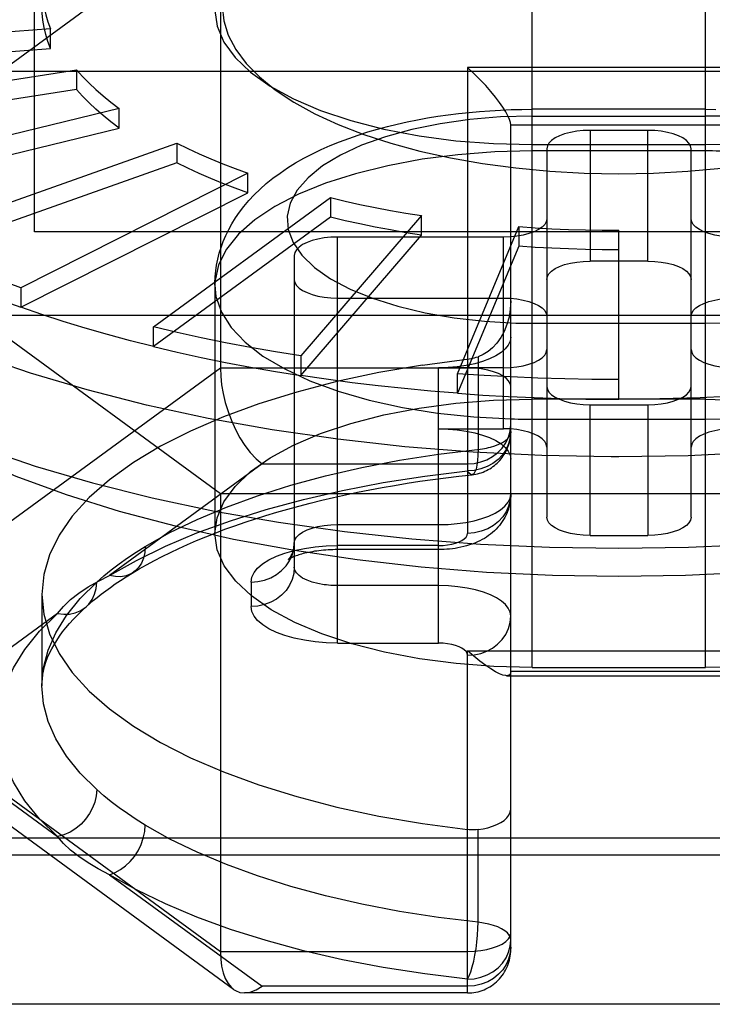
# Model space of a CAD drawing. Header units: inches. Extents: x 0 to 136, y 0 to 88.
# Tile 38 of 74: x 37.526 to 37.715, y 65.606 to 65.875. Entities that reach past the tile are written whole.
import ezdxf

# ---------------------------------------------------------------- set-up
doc = ezdxf.new("R2010")
doc.units = ezdxf.units.IN
doc.header["$LTSCALE"] = 7.48
doc.header["$MEASUREMENT"] = 0
doc.linetypes.add('HIDDEN', pattern=[0.2, 0.1, -0.1])
doc.layers.get('0').update_dxf_attribs({"linetype": 'CONTINUOUS'})
doc.layers.add('DEFAULT_2', color=8, linetype='HIDDEN')

msp = doc.modelspace()

# ---------------------------------------------------------------- linework, layer by layer
at = {"color": 3, "linetype": 'Continuous'}
msp.add_line((33.3251012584, 65.8611601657), (57.8051012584, 65.8611601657), dxfattribs=at)
at = {"layer": 'DEFAULT_2', "color": 8, "linetype": 'HIDDEN'}
for p, q in [((37.5301012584, 65.81737010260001), (37.5301012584, 66.0948677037)), ((37.66592803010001, 65.6984047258), (37.66592803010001, 65.9973852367)), ((37.7131721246, 65.6984047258), (37.7131721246, 65.9973852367)), ((37.4720618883, 65.8254240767), (37.5808217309, 65.9050358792)), ((37.5808217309, 65.9050358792), (37.5808217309, 65.7801509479)), ((37.5344937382, 65.8727414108), (37.4395024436, 65.8656627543)), ((37.5344937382, 65.8673891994), (37.5344937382, 65.8727414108)), ((37.4395024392, 65.8603105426), (37.5344937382, 65.8673891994)), ((37.450958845, 65.8475933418), (37.5415984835, 65.8615355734)), ((37.5415984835, 65.8615355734), (37.5415984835, 65.856183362)), ((37.6482429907, 65.86221818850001), (37.6482429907, 65.7350184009)), ((37.730920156, 65.86221818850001), (37.6482429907, 65.86221818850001)), ((37.5415984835, 65.856183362), (37.4509588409, 65.8422411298)), ((37.55319962, 65.85102137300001), (37.46966567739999, 65.830639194)), ((37.55319962, 65.8456691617), (37.55319962, 65.85102137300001)), ((37.7131721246, 65.8507746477), (37.66592803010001, 65.8507746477)), ((37.6659297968, 65.8489303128), (37.7131522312, 65.8489303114)), ((37.4696656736, 65.8252869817), (37.55319962, 65.8456691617)), ((37.6600540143, 65.6213727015), (37.6600540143, 65.8465222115)), ((37.6600540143, 65.8465222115), (37.7191091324, 65.8465222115)), ((37.6817075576, 65.8450200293), (37.6817075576, 65.8093386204)), ((37.6974555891, 65.8450200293), (37.6817075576, 65.8450200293)), ((37.6974555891, 65.8093386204), (37.6974555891, 65.8450200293)), ((37.4950545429, 65.815315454), (37.5689446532, 65.8415182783)), ((37.5689446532, 65.8415182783), (37.5689446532, 65.83616606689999)), ((37.66592803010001, 65.84113036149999), (37.7131721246, 65.84113036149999)), ((37.669896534, 65.840028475), (37.669896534, 65.7394568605)), ((37.7092666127, 65.7394568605), (37.7092666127, 65.840028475)), ((37.5689446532, 65.83616606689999), (37.4950545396, 65.8099632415)), ((37.5883551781, 65.833315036), (37.5263540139, 65.80208772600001)), ((37.5883551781, 65.82796282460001), (37.5883551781, 65.833315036)), ((37.5263540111, 65.79673551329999), (37.5883551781, 65.82796282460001)), ((37.5626130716, 65.7913579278), (37.6108414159, 65.8266608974)), ((37.6108414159, 65.8266608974), (37.6108414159, 65.8213086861)), ((37.5808217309, 65.7458122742), (37.4720618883, 65.8254240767)), ((37.6108414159, 65.8213086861), (37.5626130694, 65.7860057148)), ((37.6357201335, 65.8217580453), (37.602730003, 65.7834520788)), ((37.6357201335, 65.8164058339), (37.6357201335, 65.8217580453)), ((37.6454858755, 65.7786103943), (37.6622354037, 65.8187554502)), ((37.6622354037, 65.8187554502), (37.6622354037, 65.8134032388)), ((37.8489988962, 65.81737010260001), (37.5301012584, 65.81737010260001)), ((37.6027300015, 65.7780998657), (37.6357201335, 65.8164058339)), ((37.6128099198, 65.7050690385), (37.6128099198, 65.8159026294)), ((37.6580855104, 65.8159026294), (37.6128099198, 65.8159026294)), ((37.6580855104, 65.7635827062), (37.6580855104, 65.8159026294)), ((37.6895815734, 65.7716277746), (37.6895815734, 65.8177443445)), ((37.6622354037, 65.8134032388), (37.6454858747, 65.77325818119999)), ((37.6009988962, 65.81091107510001), (37.6009988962, 65.7257565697)), ((37.6974555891, 65.8093386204), (37.6817075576, 65.8093386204)), ((37.5793138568, 65.8028041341), (37.5793138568, 65.7350094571)), ((37.5263540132, 65.80208772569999), (37.5263540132, 65.7967355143)), ((37.6128099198, 65.7992641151), (37.6580855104, 65.7992641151)), ((37.3761036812, 65.7945425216), (38.0029964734, 65.7945425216)), ((37.5626130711, 65.786005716), (37.5626130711, 65.7913579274)), ((37.6027300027, 65.7834520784), (37.6027300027, 65.778099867)), ((37.6511271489, 65.7832432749), (37.6511271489, 65.75794223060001)), ((37.5808217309, 65.7801509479), (37.4720618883, 65.7005391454)), ((37.6482429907, 65.7801509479), (37.5808217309, 65.7801509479)), ((37.6403689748, 65.7050690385), (37.6403689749, 65.7802212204)), ((37.6580855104, 65.7802212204), (37.6403689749, 65.7802212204)), ((37.6454858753, 65.7732581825), (37.6454858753, 65.77861039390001)), ((37.7131721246, 65.77161418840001), (37.66592803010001, 65.77161418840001)), ((37.6817075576, 65.7344653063), (37.6817075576, 65.7701467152)), ((37.6817075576, 65.7701467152), (37.6974555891, 65.7701467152)), ((37.6875604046, 65.7716311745), (37.6895815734, 65.7716277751)), ((37.6974555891, 65.7701467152), (37.6974555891, 65.7344653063)), ((37.6403689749, 65.7635827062), (37.6580855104, 65.7635827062)), ((37.5921868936, 65.7539909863), (37.5506026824, 65.7235514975)), ((37.5921868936, 65.7539909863), (37.6482429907, 65.7539909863)), ((37.6895815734, 65.7559317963), (37.6874663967, 65.7559353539)), ((37.5808217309, 65.7458122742), (37.5808217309, 65.620927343)), ((37.7983414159, 65.7458122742), (37.5808217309, 65.7458122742)), ((37.6128099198, 65.7374035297), (37.6403689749, 65.7374035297)), ((37.6817075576, 65.7344653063), (37.6974555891, 65.7344653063)), ((37.6403689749, 65.7305840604), (37.6128099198, 65.7305840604)), ((37.6403688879, 65.73169066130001), (37.6128111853, 65.73169066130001)), ((37.5891878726, 65.7217070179), (37.5891878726, 65.71505268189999)), ((37.6403689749, 65.7207650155), (37.6128099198, 65.7207650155)), ((37.5321012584, 65.7183798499), (37.5321012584, 65.6934028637)), ((37.5363769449, 65.7131383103), (37.4947922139, 65.682698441)), ((37.6128111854, 65.7050690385), (37.6403688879, 65.7050690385)), ((37.6482429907, 65.6095615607), (37.6482429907, 65.7029945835)), ((37.6482429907, 65.7029945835), (37.730920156, 65.7029945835)), ((37.4720618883, 65.7005391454), (37.5808217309, 65.620927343)), ((37.66592803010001, 65.6984047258), (37.7131721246, 65.6984047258)), ((37.6588944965, 65.6961751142), (37.7202686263, 65.6961751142)), ((37.7191091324, 65.6972817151), (37.6600540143, 65.6972817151)), ((37.5844095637, 65.6105442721), (37.4793150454, 65.6874730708)), ((37.4947922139, 65.682698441), (37.5363774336, 65.6522581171)), ((38.0029964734, 65.6518168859), (37.3761036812, 65.6518168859)), ((37.6511271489, 65.6288634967), (37.6511271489, 65.6541645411)), ((37.3615866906, 65.6472297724), (38.017513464, 65.6472297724)), ((37.5506019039, 65.6418458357), (37.5921868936, 65.6114058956)), ((37.5808217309, 65.620927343), (37.6482429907, 65.620927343)), ((37.6482429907, 65.6114058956), (37.5921868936, 65.6114058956)), ((37.6482429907, 65.6095615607), (37.5874276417, 65.6095615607)), ((38.017513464, 65.6064708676), (37.3615866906, 65.6064708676))]:
    msp.add_line(p, q, dxfattribs=at)
for points in [[(37.5321012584, 65.88429840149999), (37.532167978, 65.8823618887), (37.5323676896, 65.88042864), (37.5327005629, 65.8784978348), (37.5331660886, 65.87657193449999), (37.5337637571, 65.8746533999), (37.5344937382, 65.8727414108)], [(37.5344937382, 65.8673891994), (37.5337637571, 65.8693011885), (37.5331660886, 65.8712197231), (37.5327005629, 65.87314562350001), (37.5323676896, 65.8750764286), (37.532167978, 65.8770096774), (37.5321012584, 65.8789461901)], [(37.5793198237, 65.8777336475), (37.5799113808, 65.87344418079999), (37.5817586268, 65.86911121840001), (37.584813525, 65.8648998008), (37.5890622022, 65.8608712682), (37.5944155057, 65.8570832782), (37.6008070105, 65.853602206), (37.6081546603, 65.8504632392), (37.6164086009, 65.8477082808), (37.6254058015, 65.84538355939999), (37.6350243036, 65.8435441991), (37.645091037, 65.8422054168), (37.6553655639, 65.8414050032), (37.66592803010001, 65.84113036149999)], [(37.5813140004, 65.8789459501), (37.5817351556, 65.87492416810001), (37.5829687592, 65.8709769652), (37.5850131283, 65.8670912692), (37.587844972, 65.8632948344), (37.5914515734, 65.85961663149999), (37.5957994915, 65.856082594), (37.6008674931, 65.8527197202), (37.606606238, 65.8495537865), (37.6129828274, 65.8466119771), (37.6199267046, 65.8439170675), (37.6273618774, 65.8414997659), (37.6352717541, 65.8393634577), (37.6436460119, 65.8375146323), (37.6523898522, 65.8359746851), (37.6614299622, 65.8347654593), (37.6706915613, 65.83389210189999), (37.6800630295, 65.8333685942), (37.6895815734, 65.83319027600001)], [(37.6895815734, 65.83319027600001), (37.6990403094, 65.83336579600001), (37.7083638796, 65.833884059), (37.7175891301, 65.8347490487), (37.7266055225, 65.8359488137), (37.735339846, 65.8374795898), (37.7437169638, 65.8393207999), (37.7516415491, 65.8414524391), (37.7591009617, 65.8438690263), (37.7660778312, 65.8465688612), (37.7724910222, 65.8495205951), (37.7782658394, 65.8527021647), (37.7833655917, 65.8560840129), (37.7877356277, 65.8596390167), (37.7913551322, 65.8633378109), (37.7941881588, 65.867151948), (37.7962254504, 65.8710515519), (37.7974450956, 65.8750070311), (37.7978491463, 65.8789464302)], [(37.7131721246, 65.84113036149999), (37.7237024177, 65.8414049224), (37.7339292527, 65.8421970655), (37.7439259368, 65.84351912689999), (37.753472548, 65.8453340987), (37.7624127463, 65.8476255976), (37.7706290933, 65.8503440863), (37.7779703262, 65.85344668), (37.7843815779, 65.8568970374), (37.789785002, 65.8606683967), (37.7940982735, 65.8646891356), (37.7972174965, 65.8689008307), (37.7991295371, 65.8732371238), (37.7997803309, 65.8777365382)], [(37.6874663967, 65.7559353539), (37.6685620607, 65.75628365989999), (37.6497642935, 65.7571995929), (37.63116839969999, 65.7586785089), (37.6128686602, 65.76071291), (37.5949578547, 65.7632924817), (37.5775267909, 65.7664041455), (37.5606638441, 65.7700321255), (37.5444545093, 65.77415802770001), (37.5289809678, 65.7787609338), (37.5143216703, 65.7838175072), (37.5005509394, 65.789302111), (37.4877385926, 65.79518693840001), (37.4759495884, 65.8014421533), (37.4652436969, 65.80803604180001), (37.4556751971, 65.814935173), (37.447292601, 65.8221045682), (37.4401384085, 65.8295078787), (37.4342488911, 65.8371075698), (37.4296539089, 65.84486511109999), (37.4263767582, 65.85274117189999), (37.4244340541, 65.8606958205), (37.4238335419, 65.8682417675)], [(37.9553296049, 65.8682417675), (37.9545785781, 65.8598041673), (37.9524861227, 65.8518563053), (37.9490607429, 65.8439915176), (37.9443198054, 65.83624967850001), (37.9382873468, 65.828670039), (37.9309939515, 65.821291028), (37.922476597, 65.81415005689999), (37.9127784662, 65.8072833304), (37.9019487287, 65.80072566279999), (37.8900422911, 65.79451030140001), (37.8771195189, 65.7886687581), (37.8632459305, 65.7832306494), (37.848491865, 65.7782235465), (37.8329321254, 65.7736728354), (37.8166455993, 65.7696015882), (37.7997148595, 65.76603044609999), (37.7822257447, 65.7629775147), (37.7642669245, 65.7604582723), (37.74592945, 65.7584854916), (37.7273062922, 65.7570691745), (37.7084918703, 65.7562165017), (37.6895815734, 65.7559317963)], [(37.5415984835, 65.8615355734), (37.5432283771, 65.8597254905), (37.5449806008, 65.857937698), (37.546855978, 65.8561714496), (37.5488520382, 65.8544289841), (37.5509663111, 65.8527125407), (37.55319962, 65.85102137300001)], [(37.6600540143, 65.8465222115), (37.6599696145, 65.8471940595), (37.65971420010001, 65.8480189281), (37.6592867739, 65.8489879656), (37.6586875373, 65.8500912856), (37.6579198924, 65.851318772), (37.6569851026, 65.8526601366), (37.6558867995, 65.8541051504), (37.6546285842, 65.85563840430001), (37.65321423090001, 65.8572511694), (37.6516623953, 65.8589055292), (37.6499949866, 65.8605622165), (37.6482429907, 65.86221818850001)], [(37.55319962, 65.8456691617), (37.5509663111, 65.84736032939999), (37.5488520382, 65.8490767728), (37.546855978, 65.8508192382), (37.5449806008, 65.85258548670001), (37.5432283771, 65.8543732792), (37.5415984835, 65.856183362)], [(37.5793138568, 65.80280450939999), (37.5793194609, 65.803399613), (37.5793914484, 65.8050190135), (37.5795470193, 65.8066403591), (37.579786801, 65.80826061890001), (37.5801112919, 65.8098769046), (37.5805208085, 65.8114861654), (37.5810124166, 65.8130762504), (37.5815956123, 65.8146723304), (37.5822886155, 65.8163047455), (37.5830851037, 65.8179401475), (37.5839785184, 65.8195575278), (37.5849707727, 65.8211563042), (37.5860535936, 65.822721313), (37.5872480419, 65.82427879), (37.5885856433, 65.8258567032), (37.5900526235, 65.827425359), (37.591643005, 65.8289706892), (37.5933518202, 65.8304831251), (37.5951630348, 65.8319469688), (37.5970935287, 65.83337452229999), (37.5991725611, 65.8347819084), (37.6013577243, 65.8361367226), (37.6035992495, 65.8374120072), (37.6059177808, 65.83862465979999), (37.6083302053, 65.8397852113), (37.6108035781, 65.8408799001), (37.6132986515, 65.8418967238), (37.6158351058, 65.8428490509), (37.61842831, 65.84374545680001), (37.6210585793, 65.8445815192), (37.6237062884, 65.8453544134), (37.6263817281, 65.8460703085), (37.6290927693, 65.8467333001), (37.6318304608, 65.8473428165), (37.6345878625, 65.8478990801), (37.6373660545, 65.84840390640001), (37.640164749, 65.8488584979), (37.6429819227, 65.84926356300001), (37.6458169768, 65.849619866), (37.648665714, 65.8499276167), (37.6515234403, 65.8501870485), (37.6543909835, 65.8503988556), (37.6572692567, 65.8505634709), (37.6601536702, 65.8506808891), (37.6630409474, 65.8507512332), (37.66592803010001, 65.8507746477)], [(37.7131721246, 65.8507746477), (37.7160580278, 65.8507512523)], [(37.6659297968, 65.8489303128), (37.6572709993, 65.84868896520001), (37.6489007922, 65.84799952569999), (37.6407552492, 65.8468503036), (37.6330261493, 65.8452763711), (37.6258504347, 65.8432948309), (37.6193286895, 65.8409479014), (37.6135830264, 65.8382663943), (37.6086858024, 65.8353016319), (37.6047368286, 65.8320962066), (37.6017758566, 65.8287071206), (37.5998741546, 65.8251857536), (37.5990369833, 65.8215915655), (37.5993032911, 65.8179817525), (37.6006432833, 65.814414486), (37.6030611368, 65.81094924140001), (37.6064938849, 65.80763930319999), (37.6109109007, 65.8045426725), (37.6162193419, 65.8017046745), (37.622355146, 65.7991785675), (37.6292013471, 65.7969985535), (37.6366643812, 65.7952095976), (37.6446099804, 65.79383266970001), (37.6528520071, 65.7929082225), (37.6614525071, 65.7924227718)], [(37.7176476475, 65.8488669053), (37.7169025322, 65.8488862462), (37.716157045, 65.8489020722), (37.7154123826, 65.8489143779), (37.71466495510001, 65.8489231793), (37.7139111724, 65.8489284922), (37.7131522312, 65.8489303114)], [(37.6817075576, 65.8450200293), (37.6798298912, 65.8449549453), (37.678046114, 65.8447741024), (37.6763371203, 65.8444730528), (37.6747602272, 65.8440651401), (37.6733573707, 65.84355720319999), (37.6721555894, 65.8429643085), (37.6711905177, 65.8422978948), (37.6704783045, 65.8415756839), (37.6700504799, 65.8408219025), (37.669896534, 65.840028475)], [(37.7092666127, 65.840028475), (37.7091126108, 65.8408220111), (37.7086847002, 65.841575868), (37.7079723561, 65.8422981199), (37.7070071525, 65.84296454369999), (37.7058052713, 65.84355741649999), (37.7044023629, 65.8440653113), (37.7028254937, 65.8444731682), (37.7011165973, 65.8447741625), (37.6993329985, 65.8449549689), (37.6974555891, 65.8450200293)], [(37.5689446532, 65.8415182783), (37.5719411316, 65.84005294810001), (37.5750345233, 65.838626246), (37.5782262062, 65.8372375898), (37.5815120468, 65.8358887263), (37.5848879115, 65.8345814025), (37.5883551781, 65.833315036)], [(37.66592803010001, 65.8394088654), (37.6557093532, 65.8391532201), (37.6456334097, 65.838389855), (37.635840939, 65.83712943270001), (37.6264687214, 65.8353895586), (37.6176476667, 65.83319453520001), (37.6095009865, 65.8305750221), (37.6021424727, 65.8275676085), (37.5956749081, 65.8242143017), (37.5901886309, 65.82056194), (37.5857602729, 65.8166615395), (37.5824516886, 65.8125675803), (37.5803090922, 65.8083372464), (37.5793624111, 65.8040296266), (37.5793138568, 65.80280450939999)], [(37.7189683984, 65.8393268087), (37.7180034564, 65.83935187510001), (37.7170379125, 65.83937238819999), (37.716071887, 65.8393883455), (37.71510550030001, 65.839399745), (37.7141388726, 65.83940658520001), (37.66592803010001, 65.8394088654)], [(37.5883551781, 65.82796282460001), (37.5848879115, 65.8292291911), (37.5815120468, 65.830536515), (37.5782262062, 65.8318853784), (37.5750345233, 65.8332740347), (37.5719411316, 65.8347007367), (37.5689446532, 65.83616606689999)], [(37.6108414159, 65.8266608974), (37.6148430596, 65.8257170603), (37.6189045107, 65.82482353), (37.6230275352, 65.8239799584), (37.6272068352, 65.8231873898), (37.6314371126, 65.8224468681), (37.6357201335, 65.8217580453)], [(37.6357201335, 65.8164058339), (37.6314371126, 65.81709465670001), (37.6272068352, 65.8178351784), (37.6230275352, 65.8186277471), (37.6189045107, 65.8194713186), (37.6148430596, 65.8203648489), (37.6108414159, 65.8213086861)], [(37.669896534, 65.8208941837), (37.6697425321, 65.8201006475), (37.6693146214, 65.8193467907), (37.6686022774, 65.8186245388), (37.6676370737, 65.817958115), (37.6664351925, 65.8173652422), (37.6650322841, 65.8168573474), (37.663455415, 65.8164494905), (37.6617465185, 65.8161484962), (37.6599629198, 65.8159676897), (37.6580855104, 65.8159026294)], [(37.6622354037, 65.8187554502), (37.6667595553, 65.81844694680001), (37.67129919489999, 65.8181943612), (37.6758562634, 65.8179976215), (37.6804249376, 65.8178569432), (37.6849993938, 65.8177725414), (37.6895815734, 65.8177443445)], [(37.7210776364, 65.8159026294), (37.7191999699, 65.8159677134), (37.7174161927, 65.8161485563), (37.715707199, 65.8164496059), (37.714130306, 65.8168575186), (37.7127274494, 65.8173654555), (37.7115256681, 65.8179583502), (37.7105605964, 65.8186247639), (37.7098483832, 65.8193469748), (37.7094205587, 65.8201007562), (37.7092666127, 65.8208941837)], [(37.6128099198, 65.8159026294), (37.6109322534, 65.8158375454), (37.6091484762, 65.8156567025), (37.6074394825, 65.8153556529), (37.6058625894, 65.81494774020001), (37.6044597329, 65.8144398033), (37.6032579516, 65.8138469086), (37.6022928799, 65.8131804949), (37.6015806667, 65.812458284), (37.6011528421, 65.81170450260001), (37.6009988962, 65.81091107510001)], [(37.5263540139, 65.80208772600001), (37.5207630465, 65.804129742), (37.5153194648, 65.8062378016), (37.510021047, 65.8084128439), (37.5048744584, 65.8106520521), (37.4998863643, 65.8129526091), (37.4950545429, 65.815315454)], [(37.6895815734, 65.81239213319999), (37.6849993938, 65.8124203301), (37.6804249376, 65.8125047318), (37.6758562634, 65.8126454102), (37.67129919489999, 65.81284214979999), (37.6667595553, 65.8130947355), (37.6622354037, 65.8134032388)], [(37.4950545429, 65.80996324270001), (37.4998842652, 65.8076013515), (37.5048744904, 65.80529982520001), (37.5100209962, 65.8030606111), (37.5153194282, 65.8008856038), (37.5207653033, 65.7987766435), (37.5263540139, 65.7967355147)], [(37.669896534, 65.8043470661), (37.6700505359, 65.8051406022), (37.6704784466, 65.805894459), (37.6711907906, 65.806616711), (37.6721559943, 65.8072831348), (37.6733578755, 65.8078760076), (37.6747607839, 65.8083839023), (37.676337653, 65.8087917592), (37.6780465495, 65.80909275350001), (37.6798301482, 65.80927356), (37.6817075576, 65.8093386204)], [(37.6974555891, 65.8093386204), (37.6993332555, 65.8092735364), (37.7011170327, 65.8090926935), (37.7028260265, 65.80879164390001), (37.7044029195, 65.8083837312), (37.7058057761, 65.8078757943), (37.7070075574, 65.8072828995), (37.707972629, 65.80661648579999), (37.7086848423, 65.805894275), (37.7091126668, 65.80514049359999), (37.7092666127, 65.8043470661)], [(37.5793138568, 65.8028041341), (37.5796248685, 65.79970488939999), (37.5810927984, 65.795423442), (37.5837456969, 65.7912450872), (37.5875465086, 65.7872281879), (37.5924421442, 65.7834288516), (37.5983642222, 65.77990014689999), (37.6052300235, 65.7766913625), (37.6129436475, 65.7738473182), (37.6213973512, 65.77140773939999), (37.6304730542, 65.7694067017), (37.6400439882, 65.7678721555), (37.64997646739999, 65.766825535), (37.6601317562, 65.7662814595)], [(37.6009988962, 65.80425566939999), (37.6011528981, 65.8034621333), (37.6015808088, 65.8027082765), (37.6022931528, 65.8019860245), (37.6032583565, 65.8013196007), (37.6044602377, 65.8007267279), (37.6058631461, 65.80021883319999), (37.6074400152, 65.7998109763), (37.6091489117, 65.799509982), (37.6109325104, 65.7993291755), (37.6128099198, 65.7992641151)], [(37.7131721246, 65.76619940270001), (37.7233908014, 65.766455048), (37.7334667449, 65.76721841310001), (37.7432592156, 65.7684788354), (37.7526314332, 65.7702187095), (37.7614524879, 65.77241373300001), (37.7695991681, 65.775033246), (37.7769576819, 65.7780406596), (37.7834252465, 65.78139396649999), (37.7889115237, 65.78504632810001), (37.7933398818, 65.7889467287), (37.796648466, 65.7930406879), (37.7987910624, 65.7972710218), (37.7997377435, 65.8015786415), (37.7997862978, 65.8028037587)], [(37.6600540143, 65.7984640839), (37.6599314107, 65.7962024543), (37.6595761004, 65.7940443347), (37.6590103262, 65.7920136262), (37.658256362, 65.7901402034), (37.657335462, 65.7884469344), (37.6562753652, 65.7869566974), (37.6551079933, 65.7856917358), (37.6538497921, 65.7846492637), (37.6525140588, 65.7838312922), (37.6511272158, 65.7832433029)], [(37.6580855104, 65.7992641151), (37.6599631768, 65.7991990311), (37.661746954, 65.7990181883), (37.6634559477, 65.7987171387), (37.6650328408, 65.798309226), (37.6664356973, 65.79780128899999), (37.6676374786, 65.7972083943), (37.6686025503, 65.7965419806), (37.6693147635, 65.79581976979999), (37.6697425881, 65.7950659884), (37.669896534, 65.7942725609)], [(37.7092666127, 65.7942725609), (37.7094206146, 65.795066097), (37.7098485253, 65.7958199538), (37.7105608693, 65.7965422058), (37.711526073, 65.79720862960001), (37.7127279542, 65.79780150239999), (37.7141308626, 65.7983093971), (37.71570773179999, 65.798717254), (37.7174166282, 65.7990182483), (37.71920022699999, 65.7991990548), (37.7210776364, 65.7992641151)], [(37.5626130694, 65.7860057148), (37.5562680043, 65.7876064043), (37.5500409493, 65.78928295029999), (37.5439293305, 65.7910361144), (37.5379408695, 65.7928636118), (37.5320832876, 65.7947631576), (37.5263540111, 65.79673551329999)], [(37.6614525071, 65.7924227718), (37.6621976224, 65.7924034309), (37.6629431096, 65.7923876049), (37.663687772, 65.7923752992), (37.6644351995, 65.7923664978), (37.6651889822, 65.7923611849), (37.7131703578, 65.7923593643)], [(37.7131703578, 65.7923593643), (37.7218291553, 65.7926007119)], [(37.602730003, 65.7834520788), (37.595823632, 65.7845628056), (37.5890023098, 65.78575689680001), (37.5822631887, 65.7870349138), (37.5756148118, 65.7883951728), (37.569065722, 65.7898359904), (37.5626130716, 65.7913579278)], [(37.6600540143, 65.78854047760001), (37.6598785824, 65.787441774), (37.6593796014, 65.7863815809), (37.6585482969, 65.7853516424), (37.6574109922, 65.7843767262), (37.6559809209, 65.7834745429), (37.654288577, 65.7826580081), (37.6523565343, 65.7819427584), (37.6502217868, 65.7813383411), (37.6479148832, 65.7808576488), (37.6454777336, 65.78050628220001), (37.6429689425, 65.7802953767), (37.6403689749, 65.7802212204)], [(37.5626130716, 65.7860057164), (37.56906297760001, 65.78448437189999), (37.5756148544, 65.7830429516), (37.5822631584, 65.7816826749), (37.5890022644, 65.7804046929), (37.5958264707, 65.7792100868), (37.602730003, 65.7780998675)], [(37.6580855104, 65.7802212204), (37.6599631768, 65.7802863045), (37.661746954, 65.7804671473), (37.6634559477, 65.7807681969), (37.6650328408, 65.7811761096), (37.6664356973, 65.78168404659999), (37.6676374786, 65.7822769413), (37.6686025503, 65.782943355), (37.6693147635, 65.78366556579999), (37.6697425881, 65.7844193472), (37.669896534, 65.7852127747)], [(37.7092666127, 65.7852127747), (37.7094206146, 65.7844192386), (37.7098485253, 65.7836653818), (37.7105608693, 65.78294312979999), (37.711526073, 65.782276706), (37.7127279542, 65.78168383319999), (37.7141308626, 65.7811759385), (37.71570773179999, 65.7807680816), (37.7174166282, 65.7804670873), (37.71920022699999, 65.7802862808), (37.7210776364, 65.7802212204)], [(37.6359398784, 65.7809523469), (37.62407895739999, 65.7789035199), (37.6126239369, 65.7764445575), (37.6016836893, 65.7736023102), (37.591334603, 65.7703924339), (37.5816378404, 65.7668395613), (37.5726628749, 65.7629640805), (37.5644611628, 65.7587943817), (37.5570938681, 65.75435517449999), (37.5506013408, 65.74967788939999), (37.54503488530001, 65.7447909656), (37.54042280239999, 65.7397280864), (37.53680526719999, 65.7345206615), (37.5341979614, 65.7292039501), (37.5326335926, 65.7238293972), (37.5321012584, 65.7183798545)], [(37.6359398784, 65.7809523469), (37.6487274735, 65.7826642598), (37.6492108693, 65.78274579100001), (37.6496935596, 65.7828446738), (37.650174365, 65.78296065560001), (37.650652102, 65.7830934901), (37.6511271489, 65.7832432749)], [(37.4714576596, 65.7791103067), (37.4768393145, 65.7759599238), (37.4887426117, 65.7697173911), (37.5016693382, 65.763849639), (37.5155536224, 65.7583865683), (37.5303247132, 65.7533560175), (37.5459073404, 65.7487836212), (37.5622220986, 65.7446926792), (37.5791858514, 65.7411040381), (37.5967121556, 65.7380359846), (37.614711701, 65.73550415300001), (37.6330927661, 65.73352144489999), (37.6517616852, 65.7320979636), (37.6706233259, 65.731240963), (37.6895815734, 65.7309548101)], [(37.5808217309, 65.7801509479), (37.5809041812, 65.7779380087), (37.5811559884, 65.7756103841), (37.5815775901, 65.7732027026), (37.5821676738, 65.7707436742), (37.5829280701, 65.76826626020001), (37.583849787, 65.7658101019), (37.5849289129, 65.7634181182), (37.5861520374, 65.76113112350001), (37.5875129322, 65.7589930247), (37.58898614, 65.7570559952), (37.5905406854, 65.7553710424), (37.5921868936, 65.7539909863)], [(37.6454858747, 65.77325818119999), (37.6382280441, 65.7738451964), (37.6310197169, 65.7745205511), (37.6238578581, 65.775284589), (37.6167515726, 65.7761362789), (37.6097099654, 65.77707459), (37.6027300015, 65.7780998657)], [(37.6895815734, 65.7769799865), (37.682192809, 65.777025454), (37.6748164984, 65.7771615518), (37.6674495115, 65.7773883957), (37.6601012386, 65.7777056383), (37.65278106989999, 65.77811293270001), (37.6454858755, 65.7786103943)], [(37.6600540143, 65.7751593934), (37.6599072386, 65.7759438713), (37.6594796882, 65.77669698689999), (37.6588005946, 65.77739716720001), (37.6578812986, 65.778044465), (37.6567187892, 65.77863569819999), (37.6553367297, 65.7791503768), (37.653757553, 65.7795734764), (37.6520190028, 65.779888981), (37.6501658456, 65.78008435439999), (37.6482429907, 65.78015094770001)], [(37.6895815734, 65.7309548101), (37.7085398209, 65.731240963), (37.7274014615, 65.7320979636), (37.7460703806, 65.73352144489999), (37.7644514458, 65.73550415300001), (37.7824509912, 65.7380359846), (37.7999772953, 65.7411040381), (37.8169410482, 65.7446926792), (37.8332558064, 65.7487836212), (37.8488384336, 65.7533560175), (37.8636095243, 65.7583865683), (37.8774938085, 65.763849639), (37.8904205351, 65.7697173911), (37.9023238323, 65.7759599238), (37.9077054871, 65.7791103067)], [(37.6454858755, 65.773258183), (37.6524447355, 65.7727816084), (37.6594322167, 65.77238685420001), (37.6664429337, 65.7720742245), (37.6734714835, 65.7718439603), (37.6805124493, 65.771696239), (37.6875604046, 65.7716311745)], [(37.669896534, 65.7751382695), (37.6700505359, 65.7743447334), (37.6704784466, 65.7735908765), (37.6711907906, 65.7728686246), (37.6721559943, 65.7722022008), (37.6733578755, 65.771609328), (37.6747607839, 65.7711014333), (37.676337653, 65.7706935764), (37.6780465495, 65.770392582), (37.6798301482, 65.7702117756), (37.6817075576, 65.7701467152)], [(37.733677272, 65.77325818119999), (37.7263820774, 65.7727607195), (37.7190619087, 65.77235342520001), (37.7117136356, 65.7720361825), (37.7043466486, 65.7718093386), (37.6969703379, 65.7716732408), (37.6895815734, 65.7716277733)], [(37.6974555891, 65.7701467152), (37.6993332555, 65.7702117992), (37.7011170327, 65.7703926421), (37.7028260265, 65.7706936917), (37.7044029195, 65.7711016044), (37.7058057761, 65.7716095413), (37.7070075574, 65.772202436), (37.707972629, 65.7728688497), (37.7086848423, 65.7735910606), (37.7091126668, 65.774344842), (37.7092666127, 65.7751382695)], [(37.5793198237, 65.73501090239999), (37.5799113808, 65.7393003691), (37.5817586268, 65.74363333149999), (37.584813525, 65.7478447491), (37.5890622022, 65.7518732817), (37.5944155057, 65.7556612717), (37.6008070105, 65.75914234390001), (37.6081546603, 65.76228131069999), (37.6164086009, 65.7650362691), (37.6254058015, 65.7673609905), (37.6350243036, 65.7692003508), (37.645091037, 65.7705391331), (37.6553655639, 65.7713395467), (37.66592803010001, 65.77161418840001)], [(37.7131721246, 65.77161418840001), (37.7237024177, 65.7713396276), (37.7339292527, 65.7705474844), (37.7439259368, 65.76922542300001), (37.753472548, 65.76741045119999), (37.7624127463, 65.7651189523), (37.7706290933, 65.7624004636), (37.7779703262, 65.75929787), (37.7843815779, 65.7558475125), (37.789785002, 65.7520761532), (37.7940982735, 65.7480554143), (37.7972174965, 65.7438437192), (37.7991295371, 65.73950742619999), (37.7997803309, 65.7350080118)], [(37.4912547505, 65.7670903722), (37.5005001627, 65.7618413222), (37.5122634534, 65.75605301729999), (37.5250160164, 65.7506492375), (37.5387014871, 65.7456620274), (37.5532228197, 65.74111922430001), (37.5684820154, 65.7370556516), (37.5844255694, 65.7334823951), (37.6010077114, 65.73041519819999), (37.6181072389, 65.7278749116), (37.635624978, 65.7258854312), (37.6534490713, 65.7244533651), (37.6714164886, 65.7235951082), (37.6895815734, 65.7233051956)], [(37.6482429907, 65.7539909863), (37.6500992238, 65.7541240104), (37.6518812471, 65.7545115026), (37.653538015, 65.7551269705), (37.6550696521, 65.7559601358), (37.6564686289, 65.7570137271), (37.6576864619, 65.7582662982), (37.6586876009, 65.7596975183), (37.6594341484, 65.7612731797), (37.6598964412, 65.7629527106), (37.6600540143, 65.764695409)], [(37.6601317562, 65.7662814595), (37.66109669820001, 65.76625639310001), (37.6620622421, 65.76623588), (37.6630282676, 65.7662199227), (37.6639946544, 65.76620852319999), (37.664961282, 65.7662016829), (37.7131721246, 65.76619940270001)], [(37.6895815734, 65.7233051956), (37.7077096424, 65.7235941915), (37.7256358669, 65.7244483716), (37.7434118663, 65.7258729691), (37.7608827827, 65.7278522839), (37.7779429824, 65.7303796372), (37.7944964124, 65.7334331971), (37.8104273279, 65.7369934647), (37.8256891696, 65.741046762), (37.8402328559, 65.74558518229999), (37.8539502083, 65.7505719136), (37.866736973, 65.7559793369), (37.8785322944, 65.76177196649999), (37.887911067, 65.7670918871)], [(37.6403689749, 65.7635827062), (37.6429687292, 65.7635085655), (37.6454773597, 65.763297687), (37.6479144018, 65.7629463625), (37.65022125, 65.76246571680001), (37.6523559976, 65.7618613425), (37.6542880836, 65.7611461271), (37.6559805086, 65.76032961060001), (37.65741068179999, 65.7594274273), (37.6585480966, 65.7584524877), (37.6593795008, 65.7574225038), (37.6598785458, 65.7563622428), (37.6600540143, 65.7552634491)], [(37.6600540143, 65.7627826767), (37.6599087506, 65.7611089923), (37.659476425, 65.7594761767), (37.6587674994, 65.7579244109), (37.6577993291, 65.756492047), (37.6565957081, 65.7552144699), (37.65518627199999, 65.75412323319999), (37.6536057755, 65.75324528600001), (37.6518931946, 65.75260228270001), (37.65009080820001, 65.7522100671), (37.6482429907, 65.7520782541)], [(37.6494928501, 65.7510379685), (37.6500034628, 65.75110359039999), (37.6505095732, 65.7511911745), (37.6510096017, 65.7513002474), (37.6515061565, 65.7514313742), (37.6520034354, 65.7515862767), (37.6524944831, 65.7517633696), (37.6529736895, 65.7519604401), (37.6534426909, 65.75217779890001), (37.6539017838, 65.7524154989), (37.6543492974, 65.75267261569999), (37.6547841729, 65.7529483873), (37.6552052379, 65.7532418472), (37.6556105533, 65.7535512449), (37.6560017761, 65.75387753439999), (37.6563810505, 65.75422275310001), (37.656743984, 65.7545830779), (37.6570860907, 65.7549532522), (37.6574116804, 65.7553371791), (37.657724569, 65.75573995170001), (37.6580192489, 65.756155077), (37.6582910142, 65.7565748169), (37.6585443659, 65.7570049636), (37.6587825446, 65.7574518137), (37.6590013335, 65.75790842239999), (37.6591978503, 65.75836777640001), (37.6593744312, 65.7588340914), (37.6595321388, 65.7593105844), (37.6596697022, 65.7597942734), (37.65978663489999, 65.7602837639), (37.6598824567, 65.7607769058), (37.6599566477, 65.76126922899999), (37.6600101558, 65.7617657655), (37.660042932, 65.76227114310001), (37.6600540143, 65.762782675)], [(37.6545252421, 65.7585557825), (37.6557345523, 65.7589237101), (37.6568246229, 65.75935305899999), (37.6577781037, 65.7598369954), (37.6585798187, 65.7603678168), (37.6592170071, 65.7609370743), (37.6596795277, 65.7615357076), (37.6599600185, 65.7621541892), (37.6600540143, 65.762782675)], [(37.669896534, 65.75859115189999), (37.6697425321, 65.759384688), (37.6693146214, 65.7601385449), (37.6686022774, 65.7608607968), (37.6676370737, 65.7615272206), (37.6664351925, 65.7621200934), (37.6650322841, 65.7626279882), (37.663455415, 65.7630358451), (37.6617465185, 65.7633368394), (37.6599629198, 65.7635176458), (37.6580855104, 65.7635827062)], [(37.7210776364, 65.7635827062), (37.7191999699, 65.7635176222), (37.7174161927, 65.7633367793), (37.715707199, 65.76303572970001), (37.714130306, 65.762627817), (37.7127274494, 65.7621198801), (37.7115256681, 65.7615269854), (37.7105605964, 65.76086057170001), (37.7098483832, 65.7601383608), (37.7094205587, 65.75938457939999), (37.7092666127, 65.75859115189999)], [(37.5602988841, 65.7314137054), (37.5670668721, 65.7352220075), (37.5744633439, 65.7388177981), (37.5824503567, 65.7421831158), (37.5909869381, 65.7452991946), (37.6000292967, 65.7481485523), (37.6095310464, 65.7507170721), (37.6194434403, 65.7529915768), (37.6297156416, 65.7549604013), (37.6402949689, 65.7566134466)], [(37.6402949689, 65.7566134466), (37.6517225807, 65.7580126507), (37.6523084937, 65.7580961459), (37.6528832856, 65.7581924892), (37.6534453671, 65.7583014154), (37.653993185, 65.7584226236), (37.6545252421, 65.7585557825)], [(37.6511270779, 65.757942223), (37.65109157, 65.7563272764), (37.6509859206, 65.7548712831), (37.6508127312, 65.7536100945), (37.6505762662, 65.7525747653), (37.6502823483, 65.75179078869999), (37.6499382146, 65.7512774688), (37.6495523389, 65.7510474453), (37.6494928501, 65.7510379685)], [(37.5506026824, 65.7235514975), (37.5578987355, 65.7276603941), (37.565828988, 65.7315192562), (37.5744162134, 65.7351370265), (37.5835920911, 65.73848687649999), (37.5933138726, 65.74154944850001), (37.6035276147, 65.744311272), (37.6141844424, 65.74675577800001), (37.625226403, 65.7488729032), (37.6365699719, 65.750645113), (37.6482429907, 65.7520782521)], [(37.6494928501, 65.7510379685), (37.6491342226, 65.7511063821), (37.6486941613, 65.751452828), (37.6482429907, 65.7520782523)], [(37.5567357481, 65.7241620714), (37.5586842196, 65.7253186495), (37.5607060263, 65.7264646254), (37.56280043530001, 65.7275988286), (37.5649669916, 65.7287202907), (37.5672053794, 65.7298281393), (37.5695143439, 65.7309210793), (37.5718927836, 65.7319979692), (37.5743395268, 65.7330577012), (37.5768533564, 65.7340992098), (37.579432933, 65.7351214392), (37.5820768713, 65.73612337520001), (37.584783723, 65.737104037), (37.5875519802, 65.73806247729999), (37.5903800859, 65.7389977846), (37.5932664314, 65.7399090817), (37.5962093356, 65.7407955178), (37.5992070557, 65.741656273), (37.6022578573, 65.7424905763), (37.6053599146, 65.7432976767), (37.6085114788, 65.74407688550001), (37.6117107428, 65.7448275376), (37.6149558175, 65.7455489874), (37.6182447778, 65.7462406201), (37.6215756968, 65.746901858), (37.6249465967, 65.7475321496), (37.6283555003, 65.7481309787), (37.6318003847, 65.7486978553), (37.6352792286, 65.74923232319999), (37.6387899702, 65.74973395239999), (37.6423305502, 65.7502023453), (37.6458988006, 65.7506371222), (37.6494928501, 65.7510379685)], [(37.6600540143, 65.7457227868), (37.6600409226, 65.7451346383), (37.660001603, 65.7445467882), (37.6599363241, 65.7439625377), (37.6598443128, 65.7433768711), (37.6597232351, 65.7427826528), (37.6595740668, 65.7421904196), (37.6593996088, 65.7416106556), (37.6591976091, 65.7410352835), (37.658964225, 65.7404567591), (37.6587025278, 65.7398856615), (37.6584176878, 65.739332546), (37.65810488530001, 65.7387875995), (37.6577567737, 65.7382410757), (37.6573803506, 65.7377066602), (37.6569849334, 65.7371966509), (37.6565630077, 65.73670044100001), (37.6561066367, 65.7362105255), (37.655620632, 65.7357341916), (37.65510615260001, 65.7352736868), (37.6545681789, 65.73483381), (37.6540129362, 65.7344188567), (37.6534403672, 65.7340275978), (37.6528535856, 65.7336609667), (37.6522484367, 65.73331547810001), (37.6516227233, 65.732989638), (37.6509706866, 65.73268083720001), (37.65028446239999, 65.7323866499), (37.6495646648, 65.73210902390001), (37.6488021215, 65.7318465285), (37.6480169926, 65.7316074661), (37.6472264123, 65.7313962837), (37.6464351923, 65.7312125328), (37.6456567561, 65.7310570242), (37.6448853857, 65.7309263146), (37.644120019, 65.7308185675), (37.6433605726, 65.7307324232), (37.6426073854, 65.7306667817), (37.6418585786, 65.7306205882), (37.6411121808, 65.7305931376), (37.6403689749, 65.7305840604)], [(37.6403689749, 65.7374035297), (37.6429542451, 65.7374755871), (37.6454523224, 65.7376856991), (37.6478094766, 65.7380206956), (37.650038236, 65.7384763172), (37.6521427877, 65.73905561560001), (37.6540746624, 65.7397512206), (37.6558017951, 65.7405583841), (37.6572770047, 65.7414625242), (37.6584617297, 65.7424450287), (37.659334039, 65.7434934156), (37.6598715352, 65.7445926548), (37.6600540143, 65.7457227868)], [(37.6600540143, 65.74572278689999), (37.6599072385, 65.7440404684), (37.6594796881, 65.74242540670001), (37.6588005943, 65.740923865), (37.6578812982, 65.7395357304), (37.6567187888, 65.7382678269), (37.6553367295, 65.7371640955), (37.653757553, 65.7362567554), (37.6520190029, 65.7355801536), (37.6501658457, 65.735161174), (37.6482429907, 65.7350183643)], [(37.6817075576, 65.7344653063), (37.6798298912, 65.7345303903), (37.678046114, 65.7347112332), (37.6763371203, 65.7350122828), (37.6747602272, 65.7354201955), (37.6733573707, 65.73592813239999), (37.6721555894, 65.7365210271), (37.6711905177, 65.7371874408), (37.6704783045, 65.7379096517), (37.6700504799, 65.7386634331), (37.669896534, 65.7394568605)], [(37.7092666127, 65.7394568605), (37.7091126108, 65.7386633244), (37.7086847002, 65.7379094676), (37.7079723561, 65.7371872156), (37.7070071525, 65.73652079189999), (37.7058052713, 65.73592791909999), (37.7044023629, 65.7354200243), (37.7028254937, 65.7350121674), (37.7011165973, 65.73471117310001), (37.6993329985, 65.7345303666), (37.6974555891, 65.7344653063)], [(37.66592803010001, 65.6984047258), (37.6553977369, 65.6986792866), (37.6451709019, 65.6994714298), (37.6351742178, 65.7007934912), (37.6256276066, 65.702608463), (37.6166874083, 65.7048999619), (37.6084710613, 65.70761845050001), (37.6011298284, 65.7107210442), (37.5947185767, 65.7141714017), (37.5893151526, 65.7179427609), (37.5850018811, 65.7219634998), (37.5818826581, 65.726175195), (37.5799706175, 65.730511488), (37.5793198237, 65.73501090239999)], [(37.6015769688, 65.73395445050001), (37.6022862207, 65.7346780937), (37.603254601, 65.7353459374), (37.6044582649, 65.7359415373), (37.6058675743, 65.7364502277), (37.6074478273, 65.7368594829), (37.60916011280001, 65.7371592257), (37.6109622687, 65.7373420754), (37.6128099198, 65.7374035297)], [(37.6403688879, 65.73169066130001), (37.6416207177, 65.7317340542), (37.6428099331, 65.7318546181), (37.6439492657, 65.7320553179), (37.6450005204, 65.7323272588), (37.6459357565, 65.73266588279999), (37.6467369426, 65.7330611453), (37.6473803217, 65.73350541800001), (37.6478551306, 65.7339868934), (37.6481403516, 65.7344894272), (37.6482429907, 65.7350184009)], [(37.7997803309, 65.7350080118), (37.7991887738, 65.730718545), (37.7973415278, 65.7263855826), (37.7942866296, 65.722174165), (37.7900379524, 65.7181456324), (37.7846846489, 65.7143576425), (37.7782931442, 65.7108765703), (37.7709454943, 65.70773760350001), (37.7626915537, 65.7049826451), (37.7536943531, 65.7026579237), (37.7440758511, 65.7008185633), (37.7340091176, 65.69947978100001), (37.7237345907, 65.6986793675), (37.7131721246, 65.6984047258)], [(37.5891878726, 65.7217075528), (37.5910355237, 65.721839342), (37.5928376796, 65.7222314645), (37.5945499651, 65.722874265), (37.5961302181, 65.7237519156), (37.5975395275, 65.7248428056), (37.5987431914, 65.7261200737), (37.5997115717, 65.7275522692), (37.6004208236, 65.7291041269), (37.6008534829, 65.73073743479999), (37.6009988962, 65.7324119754)], [(37.5993044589, 65.7278545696), (37.5993022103, 65.727852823), (37.5993161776, 65.7278647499), (37.5993455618, 65.7278912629), (37.5993888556, 65.7279326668), (37.5994460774, 65.7279908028), (37.5995175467, 65.72806820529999), (37.59960125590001, 65.72816519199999), (37.5996944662, 65.7282810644), (37.5997981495, 65.7284199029), (37.59991312, 65.728586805), (37.6000355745, 65.7287809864), (37.6001615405, 65.7290008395), (37.600290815, 65.729251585), (37.6004224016, 65.7295393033), (37.6005507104, 65.72986150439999), (37.600671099, 65.73021702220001), (37.6007790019, 65.7306043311), (37.60086999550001, 65.73102170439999), (37.6009395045, 65.7314650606), (37.60098351, 65.7319289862), (37.6009988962, 65.7324119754)], [(37.6009988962, 65.7324119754), (37.6010150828, 65.7326732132), (37.6010635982, 65.7329337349), (37.6011443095, 65.7331928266), (37.6012569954, 65.7334497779), (37.6014013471, 65.7337038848), (37.6015769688, 65.73395445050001)], [(37.5470651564, 65.7217266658), (37.5489996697, 65.7234091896), (37.55104482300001, 65.7250662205), (37.5531990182, 65.7266964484), (37.5554606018, 65.728298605), (37.5578278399, 65.729871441), (37.5602988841, 65.7314137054)], [(37.5602988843, 65.7314057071), (37.5601787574, 65.72976125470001), (37.5598286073, 65.7282507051), (37.5592720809, 65.7269134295), (37.5585180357, 65.7257465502), (37.5575632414, 65.7247576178), (37.5567357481, 65.7241620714)], [(37.5891878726, 65.7217070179), (37.5893984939, 65.7230257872), (37.5899973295, 65.7242982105), (37.5909948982, 65.7255341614), (37.5923596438, 65.7267040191), (37.5940757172, 65.72778663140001), (37.5961065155, 65.7287664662), (37.5984249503, 65.72962475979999), (37.6009866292, 65.7303500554), (37.6037548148, 65.7309268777), (37.6066794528, 65.7313485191), (37.6096904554, 65.7316016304), (37.6128111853, 65.73169066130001)], [(37.6128099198, 65.7305840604), (37.6121521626, 65.73057915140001), (37.6114964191, 65.73056446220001), (37.6108438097, 65.7305400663), (37.6101963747, 65.7305061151), (37.6095558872, 65.7304628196), (37.6089241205, 65.7304104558), (37.6083027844, 65.73034936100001), (37.6076935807, 65.730279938), (37.6070982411, 65.7302026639), (37.6065180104, 65.7301180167), (37.6059539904, 65.7300264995), (37.6054079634, 65.7299287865), (37.6048814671, 65.7298255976), (37.6043757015, 65.7297176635), (37.6038918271, 65.7296057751), (37.6034308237, 65.7294907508), (37.6029937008, 65.7293734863), (37.6025808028, 65.729254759), (37.602192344, 65.7291353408), (37.6018291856, 65.7290162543), (37.601491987, 65.7288985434), (37.6011806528, 65.7287830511), (37.6008952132, 65.7286707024), (37.6006353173, 65.7285623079), (37.6004005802, 65.72845868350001), (37.6001906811, 65.72836070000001), (37.6000053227, 65.7282692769), (37.59984349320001, 65.7281849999), (37.599704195, 65.7281084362), (37.5995871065, 65.7280405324), (37.59949183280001, 65.7279822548), (37.5994168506, 65.7279338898), (37.5993608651, 65.7278958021), (37.5993236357, 65.7278690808), (37.5993075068, 65.7278569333)], [(37.6009988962, 65.7257565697), (37.6008534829, 65.7240820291), (37.6004208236, 65.7224487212), (37.5997115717, 65.7208968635), (37.5987431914, 65.719464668), (37.5975395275, 65.7181873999), (37.5961302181, 65.7170965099), (37.5945499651, 65.7162188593), (37.5928376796, 65.7155760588), (37.5910355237, 65.71518393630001), (37.5891878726, 65.7150521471)], [(37.60916011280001, 65.7210093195), (37.6074478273, 65.7213090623), (37.6058675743, 65.7217183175), (37.6044582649, 65.7222270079), (37.603254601, 65.7228226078), (37.6022862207, 65.7234904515), (37.6015769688, 65.7242140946), (37.6011443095, 65.72497571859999), (37.6009988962, 65.7257565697)], [(37.5321012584, 65.69340286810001), (37.5325234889, 65.6982732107), (37.5337879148, 65.7031174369), (37.5358877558, 65.70790907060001), (37.5388117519, 65.7126239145), (37.5425442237, 65.71723818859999), (37.5470651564, 65.7217266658)], [(37.5363764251, 65.7131379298), (37.5380237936, 65.715062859), (37.5399654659, 65.7169299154), (37.5422047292, 65.7187188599), (37.5447290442, 65.7204146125), (37.5475267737, 65.7220171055), (37.5506026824, 65.7235514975)], [(37.5442723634, 65.7150554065), (37.5451619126, 65.7158426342), (37.5461531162, 65.7166914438), (37.5472012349, 65.7175553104), (37.5483185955, 65.7184376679), (37.549519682, 65.7193473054), (37.5507994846, 65.7202778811), (37.552154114, 65.7212230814), (37.5535997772, 65.7221885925), (37.5551479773, 65.7231791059), (37.5567379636, 65.7241607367)], [(37.544272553, 65.715058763), (37.5449241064, 65.7157169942), (37.5458289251, 65.7169670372), (37.5465039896, 65.71840730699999), (37.5469224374, 65.720003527), (37.5470651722, 65.7217186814)], [(37.5567349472, 65.7241615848), (37.5564274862, 65.7239860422), (37.5551298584, 65.723459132), (37.553701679, 65.7232019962), (37.552180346, 65.7232303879), (37.5506026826, 65.7235514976)], [(37.6128099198, 65.7207650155), (37.6121917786, 65.7207718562), (37.6115753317, 65.7207923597), (37.6109622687, 65.7208264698), (37.6103542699, 65.7208740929), (37.609753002, 65.7209350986), (37.60916011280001, 65.7210093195)], [(37.6600540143, 65.71244575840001), (37.6598835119, 65.7135383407), (37.6593863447, 65.7145940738), (37.6585936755, 65.71559025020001), (37.6575155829, 65.7165321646), (37.656144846, 65.7174215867), (37.6544989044, 65.7182380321), (37.65258899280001, 65.71896795), (37.6504496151, 65.71959140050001), (37.6481248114, 65.7200920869), (37.6456441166, 65.7204607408), (37.6430430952, 65.7206878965), (37.6403689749, 65.7207650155)], [(37.5321012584, 65.7183798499), (37.5326336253, 65.7129301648), (37.5341980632, 65.7075554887), (37.5368054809, 65.7022386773), (37.5404231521, 65.697031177), (37.54503538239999, 65.6919682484), (37.5506019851, 65.6870812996), (37.5570946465, 65.6824040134), (37.5644620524, 65.6779648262), (37.5726638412, 65.6737951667), (37.5816388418, 65.6699197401), (37.591335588, 65.6663669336), (37.6016846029, 65.6631571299), (37.6126247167, 65.66031495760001), (37.6240795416, 65.657856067), (37.6359402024, 65.65580730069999), (37.6482429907, 65.6541597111)], [(37.5321012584, 65.6934028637), (37.5321521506, 65.6947726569), (37.5322992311, 65.6961063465), (37.5325343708, 65.6974057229), (37.532849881, 65.6986723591), (37.5332369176, 65.6999027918), (37.5336918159, 65.7011076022), (37.5342122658, 65.7022939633), (37.5347965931, 65.7034664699), (37.5354454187, 65.7046313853), (37.5361581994, 65.7057905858), (37.5369363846, 65.70694790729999), (37.537780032, 65.7081039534), (37.5386906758, 65.7092607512), (37.5396686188, 65.7104181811), (37.5407152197, 65.711577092), (37.5418308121, 65.7127369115), (37.5430168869, 65.71389811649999), (37.5442724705, 65.7150586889)], [(37.53637658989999, 65.7131379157), (37.5380592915, 65.7129370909), (37.5396736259, 65.7130048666), (37.5411733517, 65.71332338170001), (37.5425588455, 65.7138818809), (37.5438234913, 65.7146840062), (37.5442724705, 65.7150586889)], [(37.6128111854, 65.7050690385), (37.6096907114, 65.7051580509), (37.6066799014, 65.7054111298), (37.6037553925, 65.7058327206), (37.6009872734, 65.706409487), (37.5984255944, 65.7071347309), (37.59610710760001, 65.7079929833), (37.594076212, 65.7089727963), (37.5923600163, 65.7100554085), (37.5909951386, 65.71122529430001), (37.5899974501, 65.7124612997), (37.5893985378, 65.7137338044), (37.5891878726, 65.71505268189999)], [(37.5363774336, 65.6522581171), (37.5315070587, 65.6570913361), (37.5275046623, 65.6620351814), (37.524363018, 65.6671033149), (37.5221038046, 65.6722547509), (37.5207462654, 65.6774624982), (37.520290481, 65.6826982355), (37.5207461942, 65.6879339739), (37.5221036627, 65.6931417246), (37.5243628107, 65.6982931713), (37.5275043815, 65.7033613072), (37.5315066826, 65.70830513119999), (37.5363769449, 65.7131383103)], [(37.6482429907, 65.7017413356), (37.6500992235, 65.7018743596), (37.6518812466, 65.7022618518), (37.6535380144, 65.7028773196), (37.6550696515, 65.7037104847), (37.6564686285, 65.70476407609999), (37.6576864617, 65.70601664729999), (37.6586876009, 65.7074478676), (37.6594341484, 65.7090235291), (37.6598964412, 65.71070306), (37.6600540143, 65.71244575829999)], [(37.6482429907, 65.7017412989), (37.6481403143, 65.702270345), (37.6478550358, 65.7027729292), (37.6473801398, 65.70325443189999), (37.6467366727, 65.70369871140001), (37.6459354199, 65.7040939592), (37.6450001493, 65.7044325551), (37.6439489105, 65.7047044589), (37.6428096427, 65.7049051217), (37.6416205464, 65.7050256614), (37.6403688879, 65.7050690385)], [(37.6589490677, 65.6961751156), (37.6586875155, 65.6961895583), (37.6579193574, 65.6963539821), (37.6569849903, 65.6967066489), (37.6558858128, 65.697253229), (37.6546286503, 65.6979996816), (37.6532118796, 65.6989527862), (37.6516622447, 65.7001093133), (37.6500092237, 65.7014619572), (37.6482429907, 65.7029945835)], [(37.6600540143, 65.6972817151), (37.6599699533, 65.6967625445), (37.6597141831, 65.6964009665), (37.6592860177, 65.6962073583), (37.6589490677, 65.6961751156)], [(37.5470651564, 65.6650950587), (37.5425442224, 65.6695735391), (37.5388117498, 65.6741818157), (37.5358877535, 65.6788956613), (37.5337879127, 65.6836882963), (37.5325234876, 65.6885325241), (37.5321012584, 65.6934028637)], [(37.5470651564, 65.6650870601), (37.546932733, 65.6633809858), (37.5465467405, 65.6616908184), (37.5459332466, 65.6600680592), (37.5451020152, 65.6585143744), (37.5440494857, 65.6570356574), (37.5427974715, 65.655681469), (37.5413670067, 65.6544889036), (37.5397926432, 65.65349915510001), (37.5381156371, 65.6527471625), (37.5363765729, 65.6522589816)], [(37.5602988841, 65.65540801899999), (37.5578285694, 65.6569598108), (37.5554617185, 65.6585383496), (37.5532002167, 65.6601423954), (37.5510458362, 65.6617707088), (37.5490002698, 65.6634220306), (37.5470651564, 65.6650950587)], [(37.6511272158, 65.6541645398), (37.6525106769, 65.6543766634), (37.6538442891, 65.6546750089), (37.6551016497, 65.6550534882), (37.656269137, 65.6555133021), (37.6573299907, 65.656054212), (37.6582521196, 65.65667156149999), (37.6590075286, 65.6573528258), (37.6595746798, 65.6580934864), (37.6599310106, 65.6588880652), (37.6600540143, 65.6597044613)], [(37.5506026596, 65.6418453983), (37.5521291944, 65.6424276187), (37.5535936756, 65.6432466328), (37.5549541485, 65.6442630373), (37.5562109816, 65.6454662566), (37.5573581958, 65.6468568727), (37.5583566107, 65.6484020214), (37.5591774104, 65.6500731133), (37.5597897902, 65.6518275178), (37.5601693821, 65.6536184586), (37.5602988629, 65.6554000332)], [(37.6511271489, 65.6288634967), (37.6402949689, 65.6301922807), (37.6297156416, 65.63184532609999), (37.6194434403, 65.6338141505), (37.6095310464, 65.6360886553), (37.6000292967, 65.638657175), (37.5909869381, 65.6415065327), (37.5824503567, 65.6446216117), (37.5744633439, 65.6479879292), (37.5670668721, 65.6515897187), (37.5602988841, 65.65540801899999)], [(37.5506024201, 65.6418455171), (37.5475144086, 65.6434187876), (37.5447102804, 65.6450753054), (37.5421860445, 65.6467946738), (37.5399509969, 65.6485609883), (37.5380153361, 65.65037379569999), (37.5363765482, 65.6522588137)], [(37.6511271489, 65.6541645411), (37.650652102, 65.6541165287), (37.650174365, 65.6540873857), (37.6496935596, 65.6540771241), (37.6492108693, 65.6540857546), (37.6487274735, 65.6541132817), (37.6482429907, 65.6541597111)], [(37.6482429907, 65.6133186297), (37.6365698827, 65.6147517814), (37.6252262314, 65.61652400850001), (37.61418419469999, 65.61864115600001), (37.6035272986, 65.62108568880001), (37.5933134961, 65.6238475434), (37.5835916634, 65.62691015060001), (37.5744157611, 65.6302600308), (37.5658284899, 65.6338778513), (37.5578981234, 65.637736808), (37.5506019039, 65.6418458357)], [(37.6482429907, 65.6133186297), (37.6486941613, 65.6142076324), (37.6491342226, 65.6153383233), (37.6495523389, 65.6166828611), (37.6499382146, 65.6182081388), (37.6502823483, 65.6198765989), (37.6505762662, 65.62164715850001), (37.6508127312, 65.6234762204), (37.6509859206, 65.6253187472), (37.65109157, 65.6271293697), (37.6511270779, 65.6288635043)], [(37.6600540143, 65.62402305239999), (37.6599509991, 65.6246808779), (37.6596431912, 65.62532809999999), (37.6591346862, 65.6259537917), (37.6584349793, 65.6265454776), (37.6575589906, 65.6270914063), (37.65652139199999, 65.6275833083), (37.6553403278, 65.6280128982), (37.6540339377, 65.6283734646), (37.6526211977, 65.6286589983), (37.6511271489, 65.6288634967)], [(37.6482429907, 65.620927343), (37.6500992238, 65.6209893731), (37.6518812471, 65.62117006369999), (37.653538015, 65.6214570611), (37.6550696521, 65.6218455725), (37.6564686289, 65.6223368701), (37.6576864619, 65.6229209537), (37.6586876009, 65.6235883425), (37.6594341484, 65.6243230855), (37.6598964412, 65.6251062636), (37.6600540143, 65.6259188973)], [(37.6482429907, 65.6133186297), (37.6500906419, 65.6134504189), (37.6518927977, 65.6138425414), (37.6536050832, 65.6144853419), (37.6551853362, 65.6153629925), (37.6565946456, 65.6164538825), (37.6577983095, 65.61773115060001), (37.6587666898, 65.6191633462), (37.6594759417, 65.6207152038), (37.659908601, 65.6223485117), (37.6600540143, 65.62402305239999)], [(37.6600540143, 65.6221103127), (37.6599072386, 65.6204279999), (37.6594796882, 65.6188129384), (37.6588005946, 65.6173113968), (37.6578812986, 65.6159232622), (37.6567187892, 65.6146553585), (37.6553367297, 65.61355162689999), (37.653757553, 65.6126442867), (37.6520190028, 65.61196768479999), (37.6501658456, 65.6115487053), (37.6482429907, 65.6114058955)], [(37.5808217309, 65.620927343), (37.5809050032, 65.6188357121), (37.5811561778, 65.6168762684), (37.5815767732, 65.6150850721), (37.5821678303, 65.6134906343), (37.58292629, 65.6121250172), (37.5838494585, 65.6110193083), (37.5844283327, 65.6105305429)], [(37.5873696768, 65.6095618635), (37.5889862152, 65.60978507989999), (37.5905611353, 65.6103908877), (37.5921868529, 65.6114058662)], [(37.5844283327, 65.6105305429), (37.5849270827, 65.6102060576), (37.5861523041, 65.60971124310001), (37.5873696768, 65.6095618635)]]:
    msp.add_lwpolyline(points, dxfattribs=at)
msp.add_arc((37.6482429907, 65.6213725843), 0.0118110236, 269.9999999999, 2.9184e-05, dxfattribs=at)

doc.saveas('drawing.dxf')
